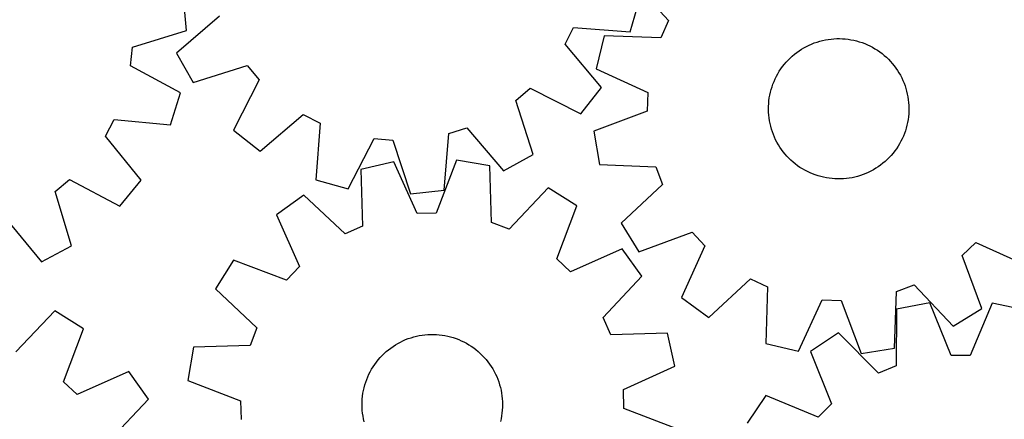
# Model space of a CAD drawing. Header units: millimetres. Extents: x 7 to 1243, y 7 to 1476.
# Tile 16 of 27: x 562 to 898, y 510 to 647. Entities that reach past the tile are written whole.
import ezdxf

# ---------------------------------------------------------------- set-up
doc = ezdxf.new("R2010")
doc.units = ezdxf.units.MM
doc.layers.add('CUT', color=7, linetype='CONTINUOUS', true_color=0x000000)

msp = doc.modelspace()

# ---------------------------------------------------------------- linework, layer by layer
at = {"layer": 'CUT'}
for p, q in [((770.525122, 660.80869), (783.669646, 646.572683)), ((618.926551, 643.201402), (617.799152, 654.682449)), ((770.552331, 642.734301), (773.707395, 653.830743)), ((630.228942, 648.052122), (615.511651, 635.448799)), ((783.669646, 646.572683), (780.99454, 640.725761)), ((600.402399, 637.518251), (618.926551, 643.201402)), ((748.302456, 638.506317), (751.233739, 644.229102)), ((751.233739, 644.229102), (770.552331, 642.734301)), ((761.628719, 641.364009), (758.967902, 630.138791)), ((780.99454, 640.725761), (761.628719, 641.364009)), ((834.437035, 639.252261), (835.374381, 639.53524)), ((835.374381, 639.53524), (836.32249, 639.77975)), ((836.32249, 639.77975), (837.279783, 639.985384)), ((837.279783, 639.985384), (838.244666, 640.151801)), ((838.244666, 640.151801), (839.215535, 640.278723)), ((839.215535, 640.278723), (840.190773, 640.365939)), ((840.190773, 640.365939), (841.168756, 640.413304)), ((841.168756, 640.413304), (842.147858, 640.420739)), ((842.147858, 640.420739), (843.126448, 640.388231)), ((843.126448, 640.388231), (844.102898, 640.315836)), ((844.102898, 640.315836), (845.075582, 640.203672)), ((845.075582, 640.203672), (846.042881, 640.051928)), ((846.042881, 640.051928), (847.003187, 639.860855)), ((847.003187, 639.860855), (847.954899, 639.630771)), ((847.954899, 639.630771), (848.896435, 639.36206)), ((599.770297, 631.119568), (600.402399, 637.518251)), ((760.803978, 623.702453), (748.302456, 638.506317)), ((827.507974, 635.67312), (828.305099, 636.241704)), ((828.305099, 636.241704), (829.124752, 636.777301)), ((829.124752, 636.777301), (829.965569, 637.27902)), ((829.965569, 637.27902), (830.826151, 637.746025)), ((830.826151, 637.746025), (831.705065, 638.17754)), ((831.705065, 638.17754), (832.600849, 638.572846)), ((832.600849, 638.572846), (833.512011, 638.931285)), ((833.512011, 638.931285), (834.437035, 639.252261)), ((848.896435, 639.36206), (849.826227, 639.055169)), ((849.826227, 639.055169), (850.742727, 638.710608)), ((850.742727, 638.710608), (851.644411, 638.328951)), ((851.644411, 638.328951), (852.529777, 637.910833)), ((852.529777, 637.910833), (853.397351, 637.456951)), ((853.397351, 637.456951), (854.245691, 636.968059)), ((854.245691, 636.968059), (855.073383, 636.444971)), ((855.073383, 636.444971), (855.87905, 635.888558)), ((615.511651, 635.448799), (621.127054, 625.371462)), ((823.905278, 632.370354), (824.570685, 633.088635)), ((824.570685, 633.088635), (825.264837, 633.779177)), ((825.264837, 633.779177), (825.986577, 634.440832)), ((825.986577, 634.440832), (826.734704, 635.072496)), ((826.734704, 635.072496), (827.507974, 635.67312)), ((855.87905, 635.888558), (856.661352, 635.299747)), ((856.661352, 635.299747), (857.418986, 634.679516)), ((857.418986, 634.679516), (858.150691, 634.028899)), ((858.150691, 634.028899), (858.855249, 633.348977)), ((858.855249, 633.348977), (859.531488, 632.640884)), ((616.824415, 621.921772), (599.770297, 631.119568)), ((621.127054, 625.371462), (639.588166, 631.256169)), ((639.588166, 631.256169), (643.753577, 626.358002)), ((758.967902, 630.138791), (776.559743, 622.016627)), ((821.55248, 629.244402), (822.092343, 630.061252)), ((822.092343, 630.061252), (822.665074, 630.855401)), ((822.665074, 630.855401), (823.269721, 631.625529)), ((823.269721, 631.625529), (823.905278, 632.370354)), ((859.531488, 632.640884), (860.178282, 631.905797)), ((860.178282, 631.905797), (860.794555, 631.144941)), ((860.794555, 631.144941), (861.379281, 630.35958)), ((861.379281, 630.35958), (861.931486, 629.551023)), ((861.931486, 629.551023), (862.450251, 628.720615)), ((643.753577, 626.358002), (634.979656, 609.081986)), ((819.738839, 625.777713), (820.138809, 626.671423)), ((820.138809, 626.671423), (820.5749, 627.548076)), ((820.5749, 627.548076), (821.046385, 628.406212)), ((821.046385, 628.406212), (821.55248, 629.244402)), ((862.450251, 628.720615), (862.934714, 627.869739)), ((862.934714, 627.869739), (863.384068, 626.99981)), ((863.384068, 626.99981), (863.797564, 626.112276)), ((863.797564, 626.112276), (864.174516, 625.208615)), ((731.468471, 619.266578), (736.366639, 623.431988)), ((736.366639, 623.431988), (753.642655, 614.658067)), ((753.642655, 614.658067), (760.803978, 623.702453)), ((818.51255, 622.062414), (818.761999, 623.009235)), ((818.761999, 623.009235), (819.04986, 623.945093)), ((819.04986, 623.945093), (819.375654, 624.868431)), ((819.375654, 624.868431), (819.738839, 625.777713)), ((864.174516, 625.208615), (864.514294, 624.290331)), ((864.514294, 624.290331), (864.816334, 623.358952)), ((864.816334, 623.358952), (865.080133, 622.416028)), ((613.47239, 610.883231), (616.824415, 621.921772)), ((776.559743, 622.016627), (776.325788, 615.591056)), ((817.998502, 619.172009), (818.130483, 620.142203)), ((818.130483, 620.142203), (818.301928, 621.106206)), ((818.301928, 621.106206), (818.51255, 622.062414)), ((865.080133, 622.416028), (865.305252, 621.463129)), ((865.305252, 621.463129), (865.491317, 620.501841)), ((865.491317, 620.501841), (865.638017, 619.533763)), ((865.638017, 619.533763), (865.745108, 618.560507)), ((737.353178, 600.805466), (731.468471, 619.266578)), ((817.841202, 616.240466), (817.853741, 617.219516)), ((817.868607, 615.26172), (817.841202, 616.240466)), ((817.853741, 617.219516), (817.906203, 618.197239)), ((817.906203, 618.197239), (817.998502, 619.172009)), ((865.745108, 618.560507), (865.812412, 617.583694)), ((865.812412, 617.583694), (865.839818, 616.604947)), ((865.839818, 616.604947), (865.827279, 615.625898)), ((591.150801, 607.051853), (594.183457, 612.72157)), ((594.183457, 612.72157), (613.47239, 610.883231)), ((644.024042, 601.920662), (658.827905, 614.422184)), ((658.827905, 614.422184), (664.55069, 611.490901)), ((776.325788, 615.591056), (758.189854, 608.769742)), ((817.935912, 614.284906), (817.868607, 615.26172)), ((818.043003, 613.311651), (817.935912, 614.284906)), ((818.189703, 612.343573), (818.043003, 613.311651)), ((865.550536, 612.703211), (865.379092, 611.739208)), ((865.682518, 613.673405), (865.550536, 612.703211)), ((865.774816, 614.648175), (865.682518, 613.673405)), ((865.827279, 615.625898), (865.774816, 614.648175)), ((664.55069, 611.490901), (663.055889, 592.172309)), ((708.553168, 607.933464), (714.672518, 609.907354)), ((714.672518, 609.907354), (727.275841, 595.190063)), ((818.375767, 611.382285), (818.189703, 612.343573)), ((818.600886, 610.429386), (818.375767, 611.382285)), ((818.864685, 609.486462), (818.600886, 610.429386)), ((819.166726, 608.555083), (818.864685, 609.486462)), ((864.91902, 609.836179), (864.631159, 608.900321)), ((865.16847, 610.783), (864.91902, 609.836179)), ((865.379092, 611.739208), (865.16847, 610.783)), ((603.386908, 592.027869), (591.150801, 607.051853)), ((634.979656, 609.081986), (644.024042, 601.920662)), ((674.152332, 589.017246), (683.045193, 606.232339)), ((683.045193, 606.232339), (689.45411, 605.714202)), ((706.925166, 588.625641), (708.553168, 607.933464)), ((758.189854, 608.769742), (760.027286, 597.380742)), ((819.506504, 607.636799), (819.166726, 608.555083)), ((819.883455, 606.733138), (819.506504, 607.636799)), ((820.296952, 605.845604), (819.883455, 606.733138)), ((863.54221, 606.17399), (863.10612, 605.297338)), ((863.942181, 607.067701), (863.54221, 606.17399)), ((864.305365, 607.976982), (863.942181, 607.067701)), ((864.631159, 608.900321), (864.305365, 607.976982)), ((689.45411, 605.714202), (695.465999, 587.294115)), ((820.746305, 604.975675), (820.296952, 605.845604)), ((821.230768, 604.124799), (820.746305, 604.975675)), ((821.749534, 603.294391), (821.230768, 604.124799)), ((822.301739, 602.485834), (821.749534, 603.294391)), ((861.588677, 602.784162), (861.015945, 601.990012)), ((862.128539, 603.601012), (861.588677, 602.784162)), ((862.634634, 604.439202), (862.128539, 603.601012)), ((863.10612, 605.297338), (862.634634, 604.439202)), ((727.275841, 595.190063), (737.353178, 600.805466)), ((822.886464, 601.700473), (822.301739, 602.485834)), ((823.502737, 600.939616), (822.886464, 601.700473)), ((824.149531, 600.204529), (823.502737, 600.939616)), ((824.82577, 599.496436), (824.149531, 600.204529)), ((825.530328, 598.816515), (824.82577, 599.496436)), ((859.110334, 599.756779), (858.416183, 599.066236)), ((859.775742, 600.47506), (859.110334, 599.756779)), ((860.411298, 601.219884), (859.775742, 600.47506)), ((861.015945, 601.990012), (860.411298, 601.219884)), ((689.783677, 598.241904), (678.539896, 595.660655)), ((697.781046, 580.59298), (689.783677, 598.241904)), ((711.157701, 598.868589), (704.208112, 580.781421)), ((722.533401, 596.950543), (711.157701, 598.868589)), ((723.168056, 577.584603), (722.533401, 596.950543)), ((760.027286, 597.380742), (779.388245, 596.608947)), ((779.388245, 596.608947), (781.631058, 590.582963)), ((826.262034, 598.165898), (825.530328, 598.816515)), ((827.019667, 597.545667), (826.262034, 598.165898)), ((827.801969, 596.956855), (827.019667, 597.545667)), ((828.607636, 596.400443), (827.801969, 596.956855)), ((829.435329, 595.877355), (828.607636, 596.400443)), ((830.283668, 595.388463), (829.435329, 595.877355)), ((854.556268, 596.068113), (853.715451, 595.566394)), ((855.375921, 596.60371), (854.556268, 596.068113)), ((856.173045, 597.172293), (855.375921, 596.60371)), ((856.946315, 597.772917), (856.173045, 597.172293)), ((857.694443, 598.404582), (856.946315, 597.772917)), ((858.416183, 599.066236), (857.694443, 598.404582)), ((678.539896, 595.660655), (679.040973, 576.290798)), ((831.151243, 594.934581), (830.283668, 595.388463)), ((832.036609, 594.516463), (831.151243, 594.934581)), ((832.938292, 594.134806), (832.036609, 594.516463)), ((833.854793, 593.790245), (832.938292, 594.134806)), ((834.784585, 593.483354), (833.854793, 593.790245)), ((835.72612, 593.214643), (834.784585, 593.483354)), ((836.677833, 592.984559), (835.72612, 593.214643)), ((837.638138, 592.793486), (836.677833, 592.984559)), ((838.605438, 592.641742), (837.638138, 592.793486)), ((839.578122, 592.529578), (838.605438, 592.641742)), ((840.554572, 592.457182), (839.578122, 592.529578)), ((841.533162, 592.424675), (840.554572, 592.457182)), ((842.512263, 592.43211), (841.533162, 592.424675)), ((843.490247, 592.479475), (842.512263, 592.43211)), ((844.465484, 592.566691), (843.490247, 592.479475)), ((845.436353, 592.693613), (844.465484, 592.566691)), ((846.401237, 592.860029), (845.436353, 592.693613)), ((847.35853, 593.065664), (846.401237, 592.860029)), ((848.306638, 593.310174), (847.35853, 593.065664)), ((849.243985, 593.593152), (848.306638, 593.310174)), ((850.169009, 593.914128), (849.243985, 593.593152)), ((851.080171, 594.272568), (850.169009, 593.914128)), ((851.975955, 594.667874), (851.080171, 594.272568)), ((852.854869, 595.099389), (851.975955, 594.667874)), ((853.715451, 595.566394), (852.854869, 595.099389)), ((573.97711, 588.114722), (578.948626, 592.19231)), ((578.948626, 592.19231), (596.065774, 583.112351)), ((596.065774, 583.112351), (603.386908, 592.027869)), ((663.055889, 592.172309), (674.152332, 589.017246)), ((742.520246, 589.35004), (729.178004, 575.299168)), ((752.296019, 583.224705), (742.520246, 589.35004)), ((781.631058, 590.582963), (767.486044, 577.340569)), ((579.532369, 569.551815), (573.97711, 588.114722)), ((659.032695, 586.902188), (649.632597, 580.214617)), ((673.175252, 573.65717), (659.032695, 586.902188)), ((695.465999, 587.294115), (706.925166, 588.625641)), ((745.471339, 565.090037), (752.296019, 583.224705)), ((557.017269, 579.055865), (569.356702, 564.116628)), ((649.632597, 580.214617), (657.508055, 562.510957)), ((704.208112, 580.781421), (697.781046, 580.59298)), ((679.040973, 576.290798), (673.175252, 573.65717)), ((729.178004, 575.299168), (723.168056, 577.584603)), ((767.486044, 577.340569), (773.541991, 567.52166)), ((773.541991, 567.52166), (791.724539, 574.217733)), ((791.724539, 574.217733), (796.102672, 569.508737)), ((569.356702, 564.116628), (579.532369, 569.551815)), ((796.102672, 569.508737), (788.102028, 551.861298)), ((884.045484, 566.306736), (888.754479, 570.684869)), ((888.754479, 570.684869), (906.401919, 562.684225)), ((767.852869, 568.554121), (750.149209, 560.678663)), ((774.540441, 559.154023), (767.852869, 568.554121)), ((890.741556, 548.124188), (884.045484, 566.306736)), ((634.962013, 564.657766), (628.836678, 554.881994)), ((653.096681, 557.833086), (634.962013, 564.657766)), ((657.508055, 562.510957), (653.096681, 557.833086)), ((750.149209, 560.678663), (745.471339, 565.090037)), ((761.295422, 545.011467), (774.540441, 559.154023)), ((797.454527, 545.107319), (811.690534, 558.251843)), ((811.690534, 558.251843), (817.537456, 555.576738)), ((817.537456, 555.576738), (816.899208, 536.210916)), ((861.65427, 553.970443), (867.680253, 556.213255)), ((867.680253, 556.213255), (880.922647, 542.068241)), ((628.836678, 554.881994), (642.88755, 541.539752)), ((860.882474, 534.609483), (861.65427, 553.970443)), ((788.102028, 551.861298), (797.454527, 545.107319)), ((828.124426, 533.5501), (836.24659, 551.14194)), ((836.24659, 551.14194), (842.67216, 550.907985)), ((842.67216, 550.907985), (849.493475, 532.772052)), ((872.971468, 550.03962), (861.64248, 547.862585)), ((880.331829, 532.115683), (872.971468, 550.03962)), ((894.354225, 549.900653), (886.761521, 532.073896)), ((905.653961, 547.576555), (894.354225, 549.900653)), ((573.871887, 547.358742), (560.518367, 533.318587)), ((583.642738, 541.225558), (573.871887, 547.358742)), ((861.64248, 547.862585), (861.44974, 528.487207)), ((880.922647, 542.068241), (890.741556, 548.124188)), ((763.929051, 539.145745), (761.295422, 545.011467)), ((576.803499, 523.096377), (583.642738, 541.225558)), ((642.88755, 541.539752), (640.602115, 535.529804)), ((696.578071, 538.423211), (697.527556, 538.662318)), ((697.527556, 538.662318), (698.486004, 538.862498)), ((698.486004, 538.862498), (699.45182, 539.023418)), ((699.45182, 539.023418), (700.423396, 539.144809)), ((700.423396, 539.144809), (701.399114, 539.226471)), ((701.399114, 539.226471), (702.377352, 539.268266)), ((702.377352, 539.268266), (703.35648, 539.270125)), ((703.35648, 539.270125), (704.334869, 539.232046)), ((704.334869, 539.232046), (705.31089, 539.154091)), ((705.31089, 539.154091), (706.28292, 539.036391)), ((706.28292, 539.036391), (707.24934, 538.879141)), ((707.24934, 538.879141), (708.208542, 538.682603)), ((708.208542, 538.682603), (709.158929, 538.447104)), ((783.298908, 539.646822), (763.929051, 539.145745)), ((785.880156, 528.403041), (783.298908, 539.646822)), ((841.834208, 539.808146), (832.200702, 533.461412)), ((855.493488, 526.065276), (841.834208, 539.808146)), ((640.602115, 535.529804), (621.236175, 534.895149)), ((689.490149, 535.169983), (690.312838, 535.700904)), ((690.312838, 535.700904), (691.156499, 536.197826)), ((691.156499, 536.197826), (692.019726, 536.659924)), ((692.019726, 536.659924), (692.901083, 537.086427)), ((692.901083, 537.086427), (693.799103, 537.476626)), ((693.799103, 537.476626), (694.712291, 537.829871)), ((694.712291, 537.829871), (695.639128, 538.145574)), ((695.639128, 538.145574), (696.578071, 538.423211)), ((709.158929, 538.447104), (710.098919, 538.173036)), ((710.098919, 538.173036), (711.026948, 537.860855)), ((711.026948, 537.860855), (711.941472, 537.511081)), ((711.941472, 537.511081), (712.840967, 537.124296)), ((712.840967, 537.124296), (713.723938, 536.701143)), ((713.723938, 536.701143), (714.588914, 536.242328)), ((714.588914, 536.242328), (715.434456, 535.748613)), ((715.434456, 535.748613), (716.259156, 535.220821)), ((716.259156, 535.220821), (717.061642, 534.659829)), ((816.899208, 536.210916), (828.124426, 533.5501)), ((621.236175, 534.895149), (619.318129, 523.519448)), ((685.068354, 531.323749), (685.737841, 532.03823)), ((685.737841, 532.03823), (686.435914, 532.724808)), ((686.435914, 532.724808), (687.16141, 533.382342)), ((687.16141, 533.382342), (687.913122, 534.009736)), ((687.913122, 534.009736), (688.689799, 534.605947)), ((688.689799, 534.605947), (689.490149, 535.169983)), ((717.061642, 534.659829), (717.840578, 534.066573)), ((717.840578, 534.066573), (718.594668, 533.442038)), ((718.594668, 533.442038), (719.322657, 532.787264)), ((719.322657, 532.787264), (720.023332, 532.103342)), ((720.023332, 532.103342), (720.695528, 531.39141)), ((832.200702, 533.461412), (839.43727, 515.487139)), ((849.493475, 532.772052), (860.882474, 534.609483)), ((886.761521, 532.073896), (880.331829, 532.115683)), ((682.697795, 528.211245), (683.2423, 529.025008)), ((683.2423, 529.025008), (683.819544, 529.815883)), ((683.819544, 529.815883), (684.428567, 530.582556)), ((684.428567, 530.582556), (685.068354, 531.323749)), ((720.695528, 531.39141), (721.338126, 530.652652)), ((721.338126, 530.652652), (721.950056, 529.888298)), ((721.950056, 529.888298), (722.5303, 529.099621)), ((722.5303, 529.099621), (723.077892, 528.287933)), ((861.44974, 528.487207), (855.493488, 526.065276)), ((599.187804, 526.542489), (581.477826, 518.681248)), ((605.867826, 517.137024), (599.187804, 526.542489)), ((680.864442, 524.75494), (681.269495, 525.646358)), ((681.269495, 525.646358), (681.710571, 526.520514)), ((681.710571, 526.520514), (682.186935, 527.375951)), ((682.186935, 527.375951), (682.697795, 528.211245)), ((723.077892, 528.287933), (723.591921, 527.454584)), ((723.591921, 527.454584), (724.07153, 526.600963)), ((724.07153, 526.600963), (724.515923, 525.728489)), ((724.515923, 525.728489), (724.924359, 524.838615)), ((768.231233, 520.405672), (785.880156, 528.403041)), ((581.477826, 518.681248), (576.803499, 523.096377)), ((619.318129, 523.519448), (637.405297, 516.56986)), ((679.617018, 521.046684), (679.871854, 521.992069)), ((679.871854, 521.992069), (680.16504, 522.926273)), ((680.16504, 522.926273), (680.496086, 523.847741)), ((680.496086, 523.847741), (680.864442, 524.75494)), ((724.924359, 524.838615), (725.296158, 523.932823)), ((725.296158, 523.932823), (725.630702, 523.012619)), ((725.630702, 523.012619), (725.927434, 522.079535)), ((725.927434, 522.079535), (726.18586, 521.135124)), ((679.086519, 518.159253), (679.224023, 519.128679)), ((679.224023, 519.128679), (679.400954, 520.091691)), ((679.400954, 520.091691), (679.617018, 521.046684)), ((726.18586, 521.135124), (726.405549, 520.180959)), ((726.405549, 520.180959), (726.586137, 519.218627)), ((726.586137, 519.218627), (726.727322, 518.249729)), ((768.419674, 513.978606), (768.231233, 520.405672)), ((816.982545, 518.439784), (810.511137, 508.889583)), ((834.861244, 510.970208), (816.982545, 518.439784)), ((592.611456, 503.005107), (605.867826, 517.137024)), ((637.405297, 516.56986), (637.593738, 510.142794)), ((678.912529, 515.228654), (678.930642, 516.207616)), ((678.934361, 514.249767), (678.912529, 515.228654)), ((678.930642, 516.207616), (678.988671, 517.185025)), ((678.988671, 517.185025), (679.086519, 518.159253)), ((726.727322, 518.249729), (726.828869, 517.27588)), ((726.828869, 517.27588), (726.89061, 516.298698)), ((726.89061, 516.298698), (726.912442, 515.319812)), ((726.912442, 515.319812), (726.894328, 514.34085)), ((839.43727, 515.487139), (834.861244, 510.970208)), ((678.996102, 513.272586), (678.934361, 514.249767)), ((679.097649, 512.298736), (678.996102, 513.272586)), ((679.238834, 511.329839), (679.097649, 512.298736)), ((726.738451, 512.389213), (726.600948, 511.419786)), ((726.836299, 513.363441), (726.738451, 512.389213)), ((726.894328, 514.34085), (726.836299, 513.363441)), ((786.506842, 507.029018), (768.419674, 513.978606)), ((679.419422, 510.367507), (679.238834, 511.329839)), ((679.639111, 509.413341), (679.419422, 510.367507)), ((726.424017, 510.456775), (726.207953, 509.501782)), ((726.600948, 511.419786), (726.424017, 510.456775))]:
    msp.add_line(p, q, dxfattribs=at)

doc.saveas('drawing.dxf')
